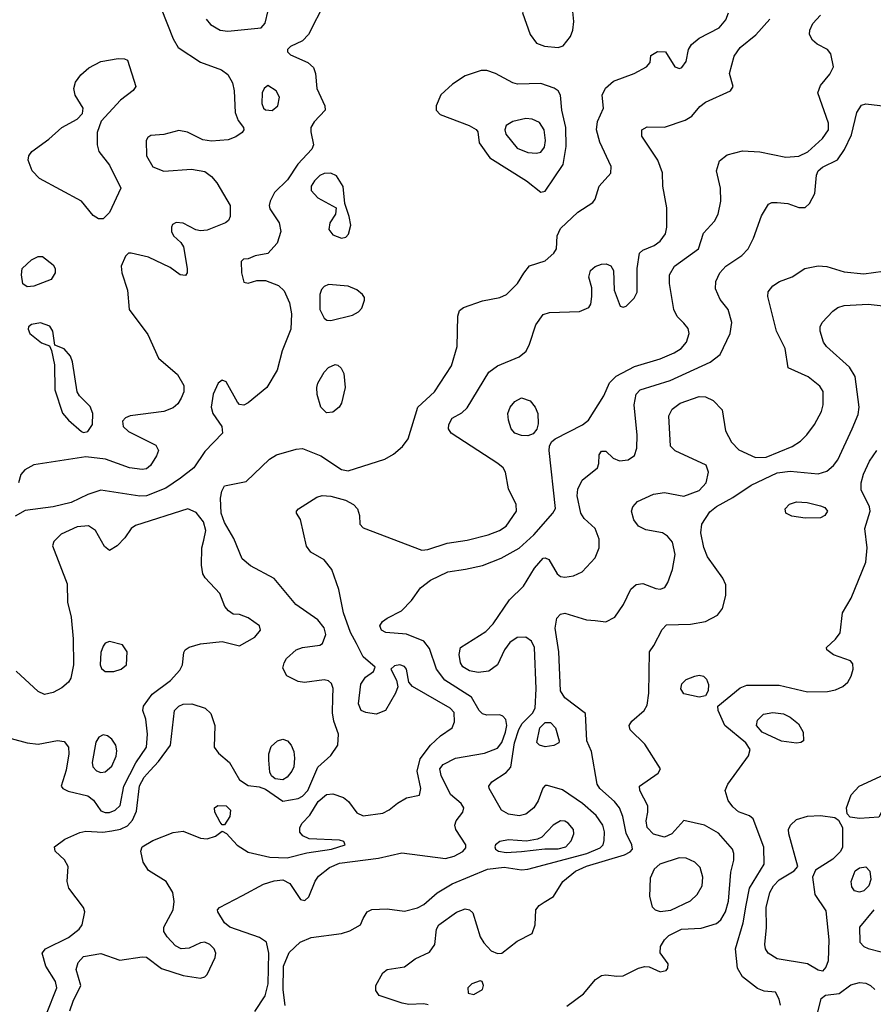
# Model space of a CAD drawing. Extents: x 1173079 to 1307053, y 522583 to 678478.
# Tile 154 of 256: x 1240260 to 1244199, y 563739 to 568283. Entities that reach past the tile are written whole.
import ezdxf

# ---------------------------------------------------------------- set-up
doc = ezdxf.new("R2010")
doc.units = 0

msp = doc.modelspace()

# ---------------------------------------------------------------- linework, layer by layer
at = {"layer": '0CON20XD'}
for points in [[(1242745, 568154.5), (1242767.4, 568162.6), (1242801.8, 568205), (1242812.8, 568235), (1242817.1, 568275), (1242803.9, 568415), (1242775, 568448.2), (1242745, 568456.7), (1242692.9, 568447.1), (1242659.8, 568430.2), (1242590.8, 568345), (1242580, 568315), (1242615.5, 568215.5), (1242645.5, 568175.5), (1242681.7, 568161.7), (1242745, 568154.5)], [(1241667.6, 568362.4), (1241593.3, 568215), (1241565, 568185.7), (1241510.3, 568159.7), (1241496.2, 568145), (1241496.2, 568135), (1241510.3, 568120.3), (1241590, 568085), (1241615, 568062), (1241624.4, 568035), (1241631.9, 567965), (1241667.5, 567885), (1241670, 567865), (1241618.5, 567811.5), (1241603.9, 567786.1), (1241602.7, 567765), (1241615.5, 567705), (1241608.2, 567685), (1241543.8, 567616.2), (1241496.3, 567543.7), (1241435.8, 567485), (1241416.2, 567445), (1241411.2, 567425), (1241415, 567410), (1241458, 567345), (1241465.7, 567305), (1241448.7, 567251.3), (1241405.6, 567204.4), (1241346.1, 567193.9), (1241315, 567180), (1241292.5, 567177.5), (1241282.5, 567167.5), (1241283.3, 567115), (1241295, 567072.5), (1241315, 567067.5), (1241355, 567078.8), (1241395, 567079.2), (1241455, 567055.8), (1241481.1, 567031.1), (1241505, 566976.2), (1241513.9, 566926.1), (1241511.1, 566855), (1241470.4, 566755), (1241448.8, 566665), (1241400.5, 566585), (1241315, 566514.3), (1241295, 566504), (1241275, 566507.5), (1241265, 566517.5), (1241212, 566612), (1241195, 566620), (1241175.7, 566605), (1241153.5, 566555), (1241143.5, 566495), (1241151.1, 566465), (1241192.9, 566405), (1241195.8, 566375), (1241115, 566290), (1241063.3, 566215), (1241002.5, 566167.5), (1240935, 566120.3), (1240845, 566085.9), (1240815, 566084.7), (1240635, 566111.8), (1240575, 566092.2), (1240496.7, 566055), (1240415, 566034.6), (1240285, 566017.5), (1240238.6, 565991.4)], [(1240912.7, 568335), (1240967.8, 568195), (1240991.4, 568155), (1241095, 568087.2), (1241191.5, 568051.5), (1241220.7, 568030.7), (1241242.5, 567992.5), (1241250.3, 567955), (1241254.1, 567855), (1241268.7, 567818.7), (1241292.2, 567785), (1241294.3, 567775), (1241286.8, 567763.2), (1241257.3, 567742.7), (1241221.7, 567728.3), (1241145, 567722.8), (1241105, 567729.1), (1241035, 567764.5), (1240995, 567771.1), (1240925, 567752.7), (1240865, 567748.8), (1240850.6, 567739.4), (1240844.3, 567725.7), (1240844.4, 567655), (1240875, 567604), (1240924.5, 567584.5), (1241053.1, 567593.1), (1241115, 567582.7), (1241145, 567559.6), (1241169.8, 567529.8), (1241231.4, 567425), (1241231.5, 567375), (1241223.3, 567356.7), (1241209.2, 567345), (1241125, 567312.3), (1241095, 567308.2), (1241072.9, 567312.9), (1241015, 567344.2), (1240982.5, 567347.5), (1240965, 567337.5), (1240960, 567325), (1240960, 567305), (1240970, 567285), (1241003.8, 567255), (1241015.6, 567235), (1241033.3, 567135), (1241032.5, 567115), (1241025, 567102.5), (1241000, 567105), (1240955, 567138.8), (1240855, 567187.1), (1240775, 567206), (1240762.5, 567205), (1240747.7, 567192.3), (1240727.5, 567145), (1240731.4, 567115), (1240757.1, 567035), (1240765.8, 566945), (1240850.7, 566830.7), (1240900.4, 566720.4), (1240988.1, 566645), (1241017.1, 566595), (1241017.1, 566565), (1241005, 566536), (1240989.5, 566510.5), (1240967.8, 566492.2), (1240925, 566475.6), (1240770, 566455), (1240747.5, 566445), (1240735, 566430), (1240737.5, 566405), (1240762.1, 566382.1), (1240888.9, 566318.9), (1240900, 566295), (1240890.7, 566270.7), (1240864.3, 566225), (1240845, 566210.5), (1240825, 566206.4), (1240766.7, 566215), (1240655.3, 566255.3), (1240565, 566265.4), (1240325, 566228.9), (1240283.8, 566205), (1240265.8, 566184.2), (1240254, 566145)], [(1240382.9, 563695), (1240432, 563815), (1240424.7, 563844.7), (1240380.6, 563915), (1240363.8, 563975), (1240378.8, 563995), (1240485, 564047.1), (1240533.8, 564085), (1240548.5, 564105), (1240560.9, 564165), (1240554.6, 564185), (1240486, 564275), (1240479.2, 564305), (1240483.6, 564375), (1240466.7, 564405), (1240424.2, 564445), (1240420.8, 564465), (1240468.8, 564501.2), (1240537.9, 564532.1), (1240565, 564537.8), (1240643.9, 564533.9), (1240685, 564539.3), (1240725, 564547.4), (1240756.8, 564563.2), (1240781, 564589), (1240799.7, 564630.3), (1240812.9, 564747.1), (1240835, 564787.7), (1240861.6, 564818.4), (1240901, 564859), (1240955.8, 564935), (1240974.5, 565095), (1240995, 565114.5), (1241015, 565123.8), (1241055, 565126.1), (1241115.8, 565105.8), (1241141.7, 565081.7), (1241159.7, 565025), (1241157.9, 564925), (1241177.2, 564897.2), (1241227.9, 564855), (1241275, 564774.4), (1241315, 564748.5), (1241365, 564742.9), (1241395, 564732.5), (1241475, 564675.8), (1241545, 564688.7), (1241565, 564699.1), (1241589.2, 564725), (1241636.1, 564833.9), (1241695, 564887.5), (1241728.1, 564935), (1241730.6, 564985), (1241710, 565045), (1241703.7, 565083.7), (1241704.7, 565155.3), (1241706.6, 565196.6), (1241698.7, 565218.7), (1241685, 565232), (1241665, 565235.8), (1241574.6, 565224.6), (1241545, 565228.2), (1241492.5, 565255), (1241475, 565290), (1241480, 565315), (1241491.9, 565335), (1241535, 565374.4), (1241565, 565385.5), (1241644.3, 565395.7), (1241656.7, 565403.3), (1241672.7, 565445), (1241665, 565476.9), (1241635, 565513.8), (1241534.3, 565584.3), (1241435, 565704.2), (1241325, 565762.1), (1241286.4, 565795), (1241248.3, 565888.3), (1241205, 565962.5), (1241190, 566005), (1241187.3, 566075), (1241192.8, 566107.2), (1241205, 566132), (1241305, 566152), (1241412, 566255), (1241445, 566274.4), (1241535, 566301.2), (1241565, 566304.5), (1241649.9, 566269.9), (1241745, 566206.7), (1241775, 566201.6), (1241945, 566254.6), (1241985, 566277.3), (1242026.9, 566313.1), (1242051.9, 566348.1), (1242097, 566495), (1242174.2, 566565), (1242252.7, 566685), (1242279.1, 566775), (1242281.1, 566915), (1242289.4, 566940.6), (1242308, 566955), (1242395, 566985.4), (1242475, 567000.5), (1242506, 567015), (1242557.5, 567065), (1242586.8, 567113.2), (1242612.7, 567147.3), (1242685, 567170.9), (1242724.5, 567205), (1242736.7, 567225), (1242740.5, 567285), (1242755, 567320), (1242835, 567394.5), (1242905, 567438.8), (1242916, 567455), (1242933.3, 567515), (1242988, 567575), (1242989.2, 567605), (1242937.2, 567717.2), (1242921.5, 567775), (1242927, 567813), (1242954.3, 567875), (1242948.6, 567935), (1242962.6, 567967.4), (1243000.4, 567999.6), (1243095, 568035.6), (1243152.5, 568065), (1243170, 568085), (1243171.7, 568118.3), (1243203, 568137), (1243240, 568135), (1243282.5, 568065), (1243305, 568057.5), (1243315, 568062.5), (1243335, 568090), (1243346.5, 568145), (1243360.5, 568169.5), (1243395, 568198.1), (1243488, 568245), (1243518, 568282), (1243531.4, 568315)], [(1241120.5, 568285), (1241140.8, 568260.8), (1241185.3, 568235.3), (1241220.6, 568230.6), (1241375, 568246.2), (1241393.1, 568266.9), (1241406.5, 568325)], [(1241345, 563705.8), (1241392.9, 563777.1), (1241406.9, 563833.1), (1241410, 563975), (1241399.6, 564025), (1241366.7, 564046.7), (1241230, 564095), (1241205.6, 564115), (1241174.4, 564165), (1241172.9, 564175), (1241181.4, 564185), (1241288.4, 564241.6), (1241385, 564293.8), (1241435, 564309.3), (1241475, 564314), (1241506.6, 564296.6), (1241555, 564222.9), (1241575, 564218.6), (1241594.6, 564235.4), (1241623.1, 564306.9), (1241639.5, 564330.5), (1241689.7, 564370.3), (1241735, 564390), (1241915, 564413.5), (1242022.7, 564437.3), (1242225, 564411.5), (1242265, 564421.9), (1242305.6, 564444.4), (1242318.5, 564461.5), (1242318.2, 564475), (1242272.5, 564545), (1242268.1, 564565), (1242274.3, 564585), (1242304.3, 564625), (1242309.2, 564645), (1242297.5, 564665), (1242247.6, 564707.6), (1242204.7, 564795), (1242198.7, 564825), (1242214, 564846), (1242270.8, 564875), (1242405, 564898.1), (1242465, 564920.7), (1242485, 564946.4), (1242502.2, 564995), (1242507.2, 565025), (1242502.6, 565052.6), (1242489.3, 565069.3), (1242475, 565074.7), (1242415, 565073.5), (1242395, 565079.2), (1242379.5, 565095), (1242345, 565156.7), (1242222.5, 565235), (1242182.9, 565285), (1242150.7, 565380.7), (1242124.7, 565414.7), (1242045, 565446.9), (1241950, 565455), (1241930, 565465), (1241922.5, 565485), (1241934.2, 565505), (1241955, 565521.4), (1242021.2, 565555), (1242067.9, 565602.1), (1242109.3, 565660.7), (1242155, 565696.5), (1242235, 565735.4), (1242316.8, 565746.8), (1242395, 565763.8), (1242482, 565798), (1242565.2, 565844.8), (1242632.4, 565905), (1242720.8, 566005), (1242732.7, 566027.3), (1242703.3, 566295), (1242704.5, 566315.5), (1242714.5, 566335.5), (1242730.7, 566349.3), (1242856.4, 566413.7), (1242885, 566435.6), (1242955, 566546.9), (1242982.3, 566607.7), (1243011.8, 566638.2), (1243097.7, 566682.3), (1243215, 566718.2), (1243280.8, 566745), (1243311.9, 566765), (1243336.5, 566795), (1243349.1, 566835), (1243345, 566858), (1243325, 566883.3), (1243294, 566914), (1243278.2, 566945), (1243258.9, 567065), (1243258.1, 567105), (1243282.2, 567145), (1243393.1, 567225), (1243415, 567298), (1243466, 567354), (1243482.7, 567385), (1243496.2, 567445), (1243494.6, 567505), (1243476.2, 567585), (1243488.9, 567631.1), (1243525, 567660), (1243595, 567677.5), (1243675, 567672.7), (1243795, 567648.1), (1243855, 567653.8), (1243896.3, 567673.7), (1243965.3, 567735), (1243992.9, 567775), (1243992.2, 567805), (1243943.2, 567945), (1243955, 567980), (1243998.9, 568031.1), (1244015.5, 568065), (1244003.1, 568125), (1243987.5, 568145), (1243940.1, 568170.1), (1243918.8, 568188.8), (1243904.7, 568214.7), (1243906.6, 568235), (1243920.6, 568265), (1243955, 568304.6)], [(1240491.3, 563708.7), (1240506.3, 563753.7), (1240542.8, 563825), (1240519.9, 563899.9), (1240529, 563931), (1240555, 563960), (1240635, 563974), (1240722.7, 563942.7), (1240825, 563957.8), (1240845, 563955.6), (1240913.6, 563903.6), (1241015, 563871.8), (1241095, 563860), (1241114.5, 563865.5), (1241125, 563876), (1241162.2, 563955), (1241164.4, 563975), (1241156.7, 563995), (1241138.1, 564015), (1241115, 564025.4), (1241095, 564022.5), (1241042.4, 563997.6), (1241004.4, 563994.4), (1240978.9, 564008.9), (1240940.6, 564050.6), (1240925.6, 564075), (1240924.5, 564095), (1240968.9, 564175), (1240972.6, 564212.6), (1240966.9, 564255), (1240936.4, 564305), (1240855, 564357.1), (1240829.4, 564395), (1240819.4, 564445), (1240825.8, 564465), (1240875, 564495.5), (1240967.9, 564532.1), (1241015, 564537.8), (1241095, 564505.4), (1241125, 564502.9), (1241163.8, 564515), (1241195, 564537.5), (1241215, 564526.7), (1241263, 564473), (1241315, 564441.5), (1241415, 564417.9), (1241495, 564415.2), (1241585, 564437.9), (1241698.8, 564455), (1241761.2, 564475), (1241755, 564490), (1241735.9, 564495.9), (1241595, 564502.1), (1241565.9, 564515.9), (1241553.3, 564533.3), (1241552.9, 564555), (1241563.3, 564575), (1241598.5, 564611.5), (1241636.8, 564675), (1241675, 564706.6), (1241705, 564710.4), (1241753.5, 564693.5), (1241776.7, 564675), (1241815, 564622.5), (1241845, 564609.4), (1241935, 564621.2), (1241965, 564635.9), (1242003.3, 564666.7), (1242045, 564692.1), (1242105, 564703.3), (1242111.5, 564735), (1242094.8, 564815), (1242108.1, 564871.9), (1242155.4, 564935), (1242201.7, 564978.3), (1242255.7, 565015), (1242266.8, 565043.2), (1242264.4, 565085), (1242246.9, 565105), (1242072.9, 565205), (1242055.7, 565225), (1242045, 565286), (1242035, 565298.6), (1242014.4, 565305.6), (1241988.8, 565301.2), (1241973.3, 565285), (1241999.2, 565235), (1242004.3, 565204.3), (1241994.6, 565175), (1241947.9, 565095), (1241905, 565078.4), (1241856.7, 565085), (1241835.7, 565095), (1241823.3, 565125), (1241833.9, 565216.1), (1241855, 565248.1), (1241893.3, 565275), (1241900, 565295), (1241845, 565342.9), (1241813.9, 565403.9), (1241786.1, 565455), (1241754.6, 565545), (1241732.6, 565652.6), (1241701.1, 565745), (1241665, 565790.5), (1241603.8, 565825), (1241583.2, 565853.2), (1241555.8, 565975.8), (1241536.7, 566005), (1241536.7, 566015), (1241546.7, 566025), (1241630.6, 566079.4), (1241655, 566087.8), (1241695, 566084.5), (1241763.8, 566065), (1241800.8, 566045), (1241818.6, 566025), (1241827.5, 565995), (1241829.2, 565955), (1241845, 565938.6), (1242115, 565835.3), (1242142.7, 565837.3), (1242232.3, 565867.7), (1242325, 565881.1), (1242422.5, 565905), (1242474.3, 565925), (1242505.6, 565945), (1242553.1, 566015), (1242551.4, 566045), (1242515, 566117.5), (1242501.4, 566195), (1242490.6, 566215), (1242467.1, 566235), (1242251.2, 566375), (1242238.8, 566395), (1242240, 566415), (1242255.8, 566444.2), (1242300.9, 566469.1), (1242325, 566492), (1242425, 566656.9), (1242464.7, 566685.3), (1242565, 566727.3), (1242596.8, 566753.2), (1242613.1, 566785), (1242641.5, 566875), (1242675, 566922.2), (1242705, 566931.1), (1242843.2, 566936.8), (1242886.7, 566955), (1242895, 566970), (1242900, 567005), (1242900, 567045), (1242886, 567095), (1242894.5, 567125.5), (1242915, 567144.2), (1242945, 567155.5), (1242966.5, 567156.5), (1242987.6, 567147.6), (1243000, 567125), (1243003.8, 567035), (1243031.7, 566961.7), (1243045, 566956.7), (1243058.3, 566961.7), (1243095, 566997.5), (1243110, 567025), (1243110, 567135), (1243120, 567205), (1243135, 567219.2), (1243188.3, 567241.7), (1243215, 567261.4), (1243240, 567295), (1243246.2, 567325), (1243246.4, 567415), (1243227.5, 567515), (1243227, 567577), (1243204.6, 567634.6), (1243131.2, 567745), (1243131.2, 567775), (1243155, 567789.2), (1243235, 567787.5), (1243331, 567819), (1243362, 567838), (1243398, 567882), (1243425, 567903.3), (1243540, 567955), (1243552, 567975), (1243535.6, 568035), (1243556.5, 568115), (1243585, 568154.5), (1243657, 568213), (1243721.9, 568285)], [(1240645, 567364), (1240624.2, 567364.2), (1240599.2, 567379.2), (1240545, 567446), (1240350.7, 567550.7), (1240318, 567585), (1240298.8, 567635), (1240302, 567655), (1240316.2, 567675), (1240395, 567731.4), (1240454.4, 567785), (1240525, 567824.5), (1240550.2, 567849.8), (1240552.2, 567875), (1240516.5, 567935), (1240509.5, 567965), (1240516.7, 567995), (1240541.5, 568028.5), (1240579.6, 568060.4), (1240635, 568089.6), (1240713.8, 568103.8), (1240743, 568103), (1240757, 568097), (1240796.2, 567975), (1240784.2, 567955.8), (1240725, 567912.5), (1240635.8, 567815), (1240618, 567762), (1240617.1, 567705), (1240625.5, 567675), (1240675, 567611.4), (1240726.7, 567505), (1240675, 567393.5), (1240645, 567364)], [(1242665, 567487.1), (1242685, 567491.9), (1242767.3, 567615), (1242782, 567698), (1242780.8, 567785), (1242761.8, 567865), (1242755.5, 567935), (1242745, 567954.2), (1242726.9, 567966.9), (1242665, 567989.5), (1242557.5, 567985), (1242535, 567991.4), (1242455.5, 568035.5), (1242415, 568048.5), (1242389.1, 568049.1), (1242315, 568023.8), (1242256.7, 567985), (1242203.1, 567936.9), (1242181.9, 567885), (1242181.4, 567865), (1242200.8, 567845), (1242334, 567795), (1242366, 567776), (1242374.2, 567765), (1242380, 567715), (1242430, 567645), (1242598.8, 567538.8), (1242665, 567487.1)], [(1241425, 567864.4), (1241451.2, 567885), (1241458.8, 567925), (1241443.8, 567955), (1241405, 567980), (1241388, 567965), (1241379.4, 567945), (1241376.8, 567896.8), (1241384.4, 567875), (1241395, 567867.1), (1241425, 567864.4)], [(1241485, 563732.5), (1241475.7, 563805), (1241477.4, 563915), (1241502.7, 563977.3), (1241554, 564026), (1241605, 564046.7), (1241744.7, 564065.3), (1241782.7, 564077.3), (1241832, 564105), (1241844.2, 564135), (1241863.3, 564165), (1241885, 564175.8), (1241955, 564179.4), (1242035, 564168.1), (1242095, 564183.5), (1242125, 564200), (1242186.2, 564253.8), (1242255.2, 564294.8), (1242418.2, 564361.8), (1242495, 564371.7), (1242575, 564360), (1242605, 564361.8), (1242876.4, 564435), (1242939, 564461), (1242952.7, 564475), (1242957.8, 564495), (1242958.1, 564535), (1242951.2, 564565), (1242920.9, 564610.9), (1242857.1, 564665), (1242765, 564728.2), (1242695, 564748), (1242685, 564748), (1242673.6, 564736.4), (1242652.7, 564677.3), (1242632.9, 564645), (1242595, 564616), (1242565, 564608.9), (1242516, 564616), (1242483.6, 564635), (1242426.7, 564735), (1242425.6, 564745), (1242438.6, 564765), (1242505, 564808.5), (1242526.3, 564833.7), (1242543.1, 564945), (1242562.8, 565007.2), (1242579.4, 565035), (1242627, 565083), (1242638.8, 565105), (1242643.5, 565195), (1242636.1, 565385), (1242622.5, 565415), (1242595, 565433.6), (1242555, 565431.8), (1242521.1, 565408.9), (1242497.5, 565375), (1242464.3, 565305), (1242425, 565276.9), (1242375, 565270.9), (1242335, 565278.2), (1242305, 565295.6), (1242293.8, 565315), (1242287.2, 565352.8), (1242293.6, 565385), (1242411.3, 565458.7), (1242445.3, 565494.7), (1242519.5, 565605), (1242585, 565668.1), (1242635, 565751.5), (1242675, 565797.5), (1242685, 565800), (1242701.7, 565791.7), (1242740.4, 565725), (1242755, 565713.9), (1242775, 565710), (1242815, 565716.9), (1242855.9, 565734.1), (1242915, 565800), (1242934.5, 565845), (1242933.5, 565885), (1242915.7, 565935), (1242865, 565981.4), (1242850, 566005), (1242833.2, 566085), (1242835, 566116.2), (1242855, 566157.5), (1242925.7, 566215), (1242932.9, 566235), (1242934.3, 566275), (1242945, 566292), (1242965, 566292.5), (1242999.3, 566259.3), (1243027.4, 566247.4), (1243068.3, 566251.7), (1243097.8, 566272.2), (1243108.2, 566305), (1243108.8, 566365), (1243096.3, 566506.3), (1243105.4, 566554.6), (1243122.9, 566575), (1243261.4, 566618.6), (1243447, 566703), (1243491.7, 566738.3), (1243538.1, 566835), (1243545.7, 566885), (1243528.6, 566945), (1243492.4, 566992.4), (1243470.9, 567040.9), (1243473.1, 567075), (1243490.6, 567115), (1243518.1, 567145), (1243593.1, 567195), (1243621.1, 567225), (1243646.4, 567275), (1243682.8, 567377.2), (1243715, 567431.2), (1243730.9, 567439.1), (1243755, 567440), (1243805, 567434.5), (1243855.7, 567415.7), (1243885, 567415.8), (1243904.5, 567435.5), (1243929.1, 567480.9), (1243937.1, 567565), (1243944.6, 567585), (1243965, 567602.7), (1244033.8, 567636.2), (1244065.8, 567684.2), (1244098.3, 567751.7), (1244122.7, 567855), (1244145, 567888.6), (1244165, 567895.6), (1244281.2, 567881.2)], [(1242645, 567666.5), (1242665, 567671.9), (1242682.1, 567695), (1242686.4, 567725), (1242680.8, 567775), (1242658.5, 567808.5), (1242625, 567824.5), (1242595, 567827.5), (1242535, 567813.6), (1242505.6, 567795), (1242498.2, 567775), (1242503.5, 567755), (1242555, 567690.5), (1242605, 567669.6), (1242645, 567666.5)], [(1241745, 567274.5), (1241765, 567280), (1241777.1, 567292.9), (1241787.3, 567335), (1241781.1, 567375), (1241760, 567435), (1241753.3, 567513.3), (1241722.3, 567562.3), (1241695, 567575.5), (1241665, 567573.1), (1241645, 567563.8), (1241620.7, 567539.3), (1241605.3, 567515), (1241604.7, 567495), (1241635, 567460.9), (1241720, 567415), (1241718, 567385), (1241691.4, 567345), (1241685.8, 567315), (1241705, 567290), (1241745, 567274.5)], [(1240295, 567050), (1240275, 567063.8), (1240267.5, 567105), (1240271.4, 567135), (1240315, 567174.2), (1240345, 567190), (1240365, 567190.8), (1240415, 567152), (1240424.2, 567135), (1240424.2, 567115), (1240405, 567084), (1240325, 567053.3), (1240295, 567050)], [(1242679.5, 564209.5), (1242723.3, 564236.7), (1242766.5, 564305), (1242825, 564354), (1242875, 564377), (1243051.1, 564428.9), (1243077.4, 564442.6), (1243087.8, 564455), (1243085.4, 564475), (1243057.9, 564527.9), (1243043.2, 564605), (1243027.8, 564645), (1243004.6, 564675), (1242937.1, 564735), (1242925.5, 564755), (1242898, 564905), (1242876.7, 564955), (1242871.7, 565081.7), (1242775, 565153.8), (1242755.7, 565185), (1242748.2, 565365), (1242731.6, 565475), (1242738.8, 565521.2), (1242755, 565540), (1242775, 565543.8), (1242875, 565513.5), (1242915, 565509.5), (1242965, 565504.4), (1243006.2, 565525), (1243045.7, 565584.3), (1243080, 565655), (1243105, 565675.7), (1243135, 565681.4), (1243195, 565657.8), (1243215, 565655.6), (1243237.3, 565662.7), (1243251.5, 565685), (1243272.1, 565745), (1243284.6, 565815), (1243272, 565872), (1243249.8, 565899.7), (1243226, 565915), (1243148.8, 565928.8), (1243116, 565946), (1243093.5, 565975), (1243082.9, 566015), (1243088.8, 566035), (1243110.8, 566059.2), (1243185, 566093.3), (1243235, 566100.7), (1243325, 566083.7), (1243395, 566110.9), (1243428.2, 566145), (1243438.5, 566195), (1243427.3, 566227.3), (1243285, 566292.7), (1243262.5, 566315), (1243255.7, 566455), (1243271.4, 566485), (1243307.4, 566512.6), (1243395, 566543.8), (1243425, 566542.7), (1243460, 566525), (1243502.1, 566482.1), (1243517.5, 566385), (1243545, 566332.9), (1243577.8, 566297.8), (1243655, 566262.2), (1243705, 566264.4), (1243825, 566313.8), (1243862.6, 566337.4), (1243893.1, 566366.9), (1243928.1, 566415), (1243960.6, 566475), (1243967.8, 566505), (1243967.2, 566567.2), (1243952.2, 566592.2), (1243898, 566635), (1243805.9, 566675.9), (1243792.7, 566765), (1243751.8, 566845), (1243713.1, 567005), (1243713.4, 567026.6), (1243736, 567055), (1243766.7, 567075), (1243824.3, 567095.7), (1243882.5, 567135), (1243945, 567146.7), (1243985, 567143.5), (1244065, 567119.6), (1244155, 567110.4), (1244245, 567122.3)], [(1241695, 566894.3), (1241795, 566920), (1241823.3, 566935), (1241838.3, 566951.7), (1241851.7, 566988.3), (1241851.7, 567001.7), (1241842.5, 567015), (1241816.4, 567036.4), (1241775, 567053.1), (1241685, 567060.9), (1241665, 567052.2), (1241652.3, 567037.7), (1241644.6, 567015), (1241645.5, 566945), (1241665, 566905.8), (1241676.8, 566896.8), (1241695, 566894.3)], [(1242785, 563730), (1242862.2, 563787.8), (1242916.7, 563853.3), (1242945, 563871.5), (1242965, 563875.5), (1243015, 563868.2), (1243045, 563870.4), (1243115, 563905.5), (1243145, 563913.3), (1243165, 563911.4), (1243215, 563889.2), (1243242.5, 563895), (1243251.2, 563905), (1243252, 563925), (1243215.8, 563975.8), (1243217.8, 564005), (1243235, 564037.1), (1243255, 564055.6), (1243313.8, 564085), (1243405, 564090.9), (1243475, 564111.1), (1243495, 564128.9), (1243516.4, 564165), (1243530.2, 564215), (1243540.9, 564349.1), (1243556.1, 564403.9), (1243556.2, 564435), (1243548.8, 564455), (1243485, 564528.6), (1243420, 564565), (1243325, 564587.5), (1243269.6, 564525), (1243235, 564509.7), (1243185, 564524.7), (1243156.1, 564555), (1243150.7, 564585), (1243159.2, 564625), (1243157.9, 564655), (1243121.5, 564725), (1243120.6, 564745), (1243206.9, 564805), (1243217.3, 564825), (1243145, 564940), (1243076.4, 565005), (1243072.9, 565025), (1243084.3, 565045.7), (1243141.1, 565095), (1243155, 565120), (1243162.5, 565175), (1243166.2, 565365), (1243185.8, 565395), (1243225, 565468), (1243245, 565490.8), (1243355, 565492.9), (1243424.7, 565505.3), (1243480.6, 565535), (1243503.8, 565565), (1243518.7, 565625), (1243518.9, 565675), (1243505, 565705.7), (1243434.3, 565804.3), (1243417.4, 565847.4), (1243403.2, 565915), (1243407.7, 565955), (1243445, 566011.5), (1243475, 566035.9), (1243551.5, 566078.5), (1243635, 566135.5), (1243755, 566191.6), (1243815, 566198.9), (1243945, 566187.3), (1243985, 566199.6), (1244015.6, 566225), (1244035, 566252.5), (1244102.1, 566395), (1244129.2, 566460.8), (1244134.6, 566494.6), (1244116, 566636), (1244089.1, 566679.1), (1243983.1, 566775), (1243969.4, 566795), (1243954.5, 566845), (1243954.4, 566865), (1243963.1, 566885), (1244011.9, 566938.1), (1244035, 566955.5), (1244065, 566963.6), (1244175, 566970), (1244245, 566962.2)], [(1240555, 566378), (1240575, 566382), (1240596, 566415), (1240596.9, 566465), (1240585, 566498), (1240536.6, 566546.6), (1240525.6, 566565.6), (1240504.3, 566704.3), (1240495, 566730), (1240465, 566763.8), (1240421.7, 566781.7), (1240412.5, 566845), (1240398.3, 566868.3), (1240355.9, 566884.1), (1240314.3, 566875.7), (1240301.2, 566865), (1240298.8, 566855), (1240306.7, 566835), (1240361.2, 566791.2), (1240397.5, 566777.5), (1240407, 566757), (1240420.5, 566690.5), (1240422.2, 566575), (1240457.4, 566467.4), (1240485, 566434.3), (1240545, 566382), (1240555, 566378)], [(1241675, 566468.8), (1241649.2, 566495), (1241632.7, 566552.7), (1241630.4, 566585), (1241635.5, 566605), (1241665, 566656), (1241685, 566678), (1241715, 566691.2), (1241728.3, 566688.3), (1241743.3, 566675), (1241755, 566650), (1241761.8, 566585), (1241745, 566513.3), (1241733.8, 566495), (1241705, 566472), (1241675, 566468.8)], [(1242605, 566363.1), (1242575, 566363.5), (1242544.3, 566375), (1242528.6, 566395), (1242515.6, 566435.6), (1242513.1, 566465), (1242522.9, 566495), (1242545, 566520.8), (1242575, 566538.6), (1242615, 566524.3), (1242638.9, 566495), (1242650.6, 566465), (1242652.7, 566417.3), (1242646.8, 566393.2), (1242628.7, 566371.3), (1242605, 566363.1)], [(1243770.8, 563735), (1243765, 563762.5), (1243747.5, 563795), (1243695, 563799.2), (1243665, 563811.4), (1243595.3, 563865.3), (1243572.7, 563905), (1243562.6, 563995), (1243598.9, 564115), (1243612.9, 564197.1), (1243627.7, 564275), (1243694.7, 564385), (1243694.3, 564464.3), (1243644.5, 564594.5), (1243627.9, 564607.9), (1243577.3, 564627.3), (1243550.1, 564650.1), (1243528.9, 564678.9), (1243516.1, 564725), (1243528, 564755), (1243623.6, 564885), (1243631.2, 564915), (1243610.8, 564945), (1243513.8, 565025), (1243482.9, 565095), (1243482, 565115), (1243585, 565199.4), (1243615, 565212.5), (1243765, 565212.5), (1243895, 565181.5), (1243987.2, 565182.8), (1244025, 565190), (1244058.8, 565205), (1244081.2, 565225), (1244097.3, 565252.7), (1244106.2, 565285), (1244105, 565310), (1244093.9, 565323.9), (1244015, 565352), (1243984.1, 565374.1), (1243983.3, 565385), (1244025, 565423.8), (1244046.8, 565453.2), (1244057.1, 565545), (1244097.4, 565612.6), (1244165, 565780), (1244170.9, 565845), (1244159.6, 565935), (1244184.5, 566015), (1244181.1, 566035), (1244143.6, 566113.6), (1244142.7, 566145), (1244153.8, 566185), (1244180.8, 566245), (1244215.5, 566295)], [(1240655, 564623.7), (1240675, 564624.7), (1240700.5, 564635), (1240723.3, 564656.7), (1240740.2, 564745), (1240796.1, 564853.9), (1240844.8, 564925), (1240850, 564985), (1240842.5, 565055), (1240828.1, 565095), (1240831.4, 565115), (1240870.5, 565169.5), (1240956.5, 565233.5), (1240999.1, 565280.9), (1241011.5, 565305), (1241017, 565363), (1241024.2, 565375), (1241042.2, 565387.8), (1241095, 565403.1), (1241195, 565413.8), (1241275, 565393.8), (1241345, 565434), (1241371.2, 565465), (1241366.7, 565485), (1241315, 565522), (1241275, 565538), (1241245, 565540), (1241224.1, 565554.1), (1241206.7, 565575), (1241183.3, 565635), (1241116.4, 565706.4), (1241105.5, 565725.5), (1241099.5, 565765), (1241100, 565845), (1241109.5, 565880.5), (1241119.1, 565925), (1241108.9, 565965), (1241075, 566008.1), (1241035.5, 566025.5), (1240795, 565949.1), (1240774.3, 565935), (1240745, 565891.2), (1240710, 565855), (1240675, 565833.3), (1240651.2, 565851.2), (1240609.4, 565925), (1240576.7, 565946.7), (1240525, 565943.2), (1240451.3, 565908.7), (1240416.7, 565875), (1240411.2, 565855), (1240479.5, 565679.5), (1240480, 565595), (1240496.7, 565525), (1240506.8, 565425), (1240507.8, 565305), (1240495.3, 565244.7), (1240484.4, 565225), (1240455, 565198.9), (1240415, 565177.8), (1240375, 565168.1), (1240345, 565181.9), (1240243.8, 565276.2)], [(1243885, 565981.9), (1243822.4, 565992.4), (1243796.2, 566005), (1243792, 566025), (1243812.4, 566047.6), (1243845, 566058.1), (1243894.5, 566054.5), (1243955, 566039.4), (1243975, 566032), (1243988, 566015), (1243976, 565995), (1243955, 565984.2), (1243885, 565981.9)], [(1240695, 565274.5), (1240728.8, 565285), (1240752.5, 565305), (1240755.6, 565365), (1240735, 565397.5), (1240675, 565414), (1240655, 565406), (1240645, 565391.2), (1240635, 565362.5), (1240631.2, 565305), (1240638.2, 565288.2), (1240653.8, 565275), (1240695, 565274.5)], [(1243395, 565156.9), (1243325, 565171.8), (1243311.5, 565195), (1243315, 565218), (1243335, 565237.8), (1243375, 565252.9), (1243395, 565257.5), (1243415, 565254), (1243429.7, 565239.7), (1243438.1, 565215), (1243437.5, 565185), (1243425, 565162), (1243395, 565156.9)], [(1243845, 564944.3), (1243775, 564953.9), (1243686.4, 564995), (1243660, 565025), (1243665, 565050.8), (1243692.6, 565077.4), (1243735, 565085.4), (1243785, 565078.7), (1243815, 565063.9), (1243853.6, 565033.6), (1243875.8, 564995), (1243876.7, 564955), (1243865, 564946.7), (1243845, 564944.3)], [(1242685, 564926.7), (1242658.8, 564935), (1242647.1, 564947.1), (1242660, 565015), (1242685, 565040), (1242708.9, 565038.9), (1242732.5, 565015), (1242750, 564955), (1242747.5, 564945), (1242725, 564932.9), (1242685, 564926.7)], [(1240105, 564996.6), (1240295, 564945.6), (1240345, 564940), (1240435, 564956.7), (1240465, 564951.9), (1240484.5, 564925), (1240486.5, 564895), (1240475, 564820), (1240451.4, 564745), (1240458.6, 564735), (1240483, 564723), (1240575, 564700.5), (1240600.2, 564680.2), (1240635, 564632.2), (1240655, 564623.7)], [(1240635, 564808.9), (1240655, 564811.8), (1240685, 564837.5), (1240705.3, 564884.7), (1240708.3, 564908.3), (1240702.9, 564935), (1240685, 564961.9), (1240665, 564977.8), (1240645, 564982.5), (1240625, 564971.9), (1240611.2, 564948.8), (1240594.6, 564854.6), (1240597.8, 564835), (1240615, 564816.5), (1240635, 564808.9)], [(1241475, 564774.4), (1241439.2, 564779.2), (1241422.7, 564792.7), (1241415, 564810), (1241409.5, 564865), (1241410, 564895), (1241421.1, 564928.9), (1241449.2, 564955), (1241475, 564962.3), (1241495.2, 564955.2), (1241512.9, 564935), (1241525.4, 564905), (1241527.9, 564875), (1241524.6, 564835.4), (1241516.4, 564815), (1241495, 564786.7), (1241475, 564774.4)], [(1244135, 564595.6), (1244092.5, 564602.5), (1244078.3, 564618.3), (1244076, 564645), (1244097.1, 564705), (1244134, 564745), (1244250, 564800), (1244325, 564869.2), (1244345, 564876), (1244365, 564873.8), (1244376.2, 564865), (1244380, 564835), (1244361.1, 564755), (1244346.9, 564735), (1244261.9, 564675), (1244225, 564602.5), (1244135, 564595.6)], [(1241205, 564567.5), (1241195, 564567.5), (1241185, 564580), (1241160, 564625), (1241158.8, 564645), (1241173.6, 564656.4), (1241213.3, 564655), (1241232.9, 564635), (1241229.4, 564605), (1241205, 564567.5)], [(1243965, 563892), (1243945, 563895.8), (1243895, 563926.2), (1243755, 563948.9), (1243714.4, 563975), (1243701.5, 563995), (1243697.9, 564015), (1243706, 564094), (1243705.3, 564185), (1243721.6, 564255), (1243737.8, 564285), (1243765, 564313.9), (1243833.8, 564355), (1243851.2, 564375), (1243809.1, 564525), (1243808.1, 564545), (1243817.1, 564565), (1243845, 564591.1), (1243895, 564606.4), (1243955, 564610.5), (1244021.2, 564601.2), (1244038, 564588), (1244056.2, 564555), (1244057.3, 564462.7), (1244046.8, 564443.2), (1244011.7, 564408.3), (1243931.7, 564358.3), (1243918.8, 564325), (1243929.2, 564245), (1243979.5, 564169.5), (1243993.2, 564036.8), (1243991.2, 563938.8), (1243980.2, 563909.8), (1243965, 563892)], [(1242505, 564439.1), (1242575, 564444.4), (1242683.1, 564456.9), (1242745, 564455.8), (1242780, 564465), (1242805, 564494), (1242817.1, 564525), (1242816.2, 564545), (1242790.6, 564575), (1242775, 564583.8), (1242755, 564585.4), (1242721.1, 564565), (1242669.3, 564510.7), (1242649.3, 564500.7), (1242598.3, 564491.7), (1242515, 564497.2), (1242475, 564490), (1242455.4, 564475), (1242452, 564465), (1242455.4, 564455), (1242469.5, 564445), (1242505, 564439.1)], [(1243215, 564167.6), (1243265, 564172.8), (1243355, 564216.5), (1243386.7, 564245), (1243409.1, 564285), (1243413.1, 564325), (1243399.6, 564369.6), (1243375.6, 564395), (1243335, 564412.9), (1243303.8, 564415), (1243214.2, 564385.8), (1243188.1, 564361.9), (1243169.4, 564320.6), (1243165.9, 564235.9), (1243178.3, 564188.3), (1243192.9, 564175), (1243215, 564167.6)], [(1244135, 564256.7), (1244112.8, 564262.8), (1244100.3, 564280.3), (1244097.1, 564305), (1244115.7, 564354.3), (1244135, 564368), (1244163.9, 564373.9), (1244183, 564353), (1244187.8, 564315), (1244178.2, 564285), (1244155, 564262.1), (1244135, 564256.7)], [(1242145, 563735.8), (1242125, 563741.4), (1242055, 563738.6), (1242025, 563744.4), (1241919.5, 563779.5), (1241903, 563803), (1241903.1, 563825), (1241935, 563883.3), (1241955, 563898.8), (1242035, 563911.9), (1242085, 563948.2), (1242151.1, 563978.9), (1242175.5, 564015), (1242183.6, 564085), (1242193.5, 564105), (1242275, 564164.5), (1242315, 564179.5), (1242335.4, 564175.4), (1242351.3, 564161.3), (1242385, 564050), (1242402.1, 564022.1), (1242435.9, 563985.9), (1242465, 563972.5), (1242485, 563974.2), (1242555, 564030), (1242624.5, 564065.5), (1242638.9, 564105), (1242642.5, 564175), (1242657.8, 564195), (1242679.5, 564209.5)], [(1244202.1, 564175), (1244135.6, 564095), (1244137.1, 564025), (1244155, 564005.7), (1244175, 563996.7), (1244295, 563966.2)], [(1242355, 563783.3), (1242395, 563807.5), (1242400, 563825), (1242393.6, 563843.6), (1242385, 563846.7), (1242346.4, 563833.6), (1242327.5, 563815), (1242330, 563790), (1242355, 563783.3)], [(1244245, 563132.9), (1244155, 563201.8), (1244062, 563235), (1243975, 563276.2), (1243874.3, 563284.3), (1243847.4, 563317.4), (1243832.9, 563375), (1243838, 563525), (1243858.3, 563561.7), (1243926.2, 563635), (1243958.6, 563765), (1243978.8, 563781.2), (1244041.7, 563788.3), (1244095, 563829.4), (1244135, 563840), (1244165, 563836.2), (1244186.3, 563826.3), (1244206.6, 563806.6)]]:
    msp.add_lwpolyline(points, dxfattribs=at)

doc.saveas('drawing.dxf')
